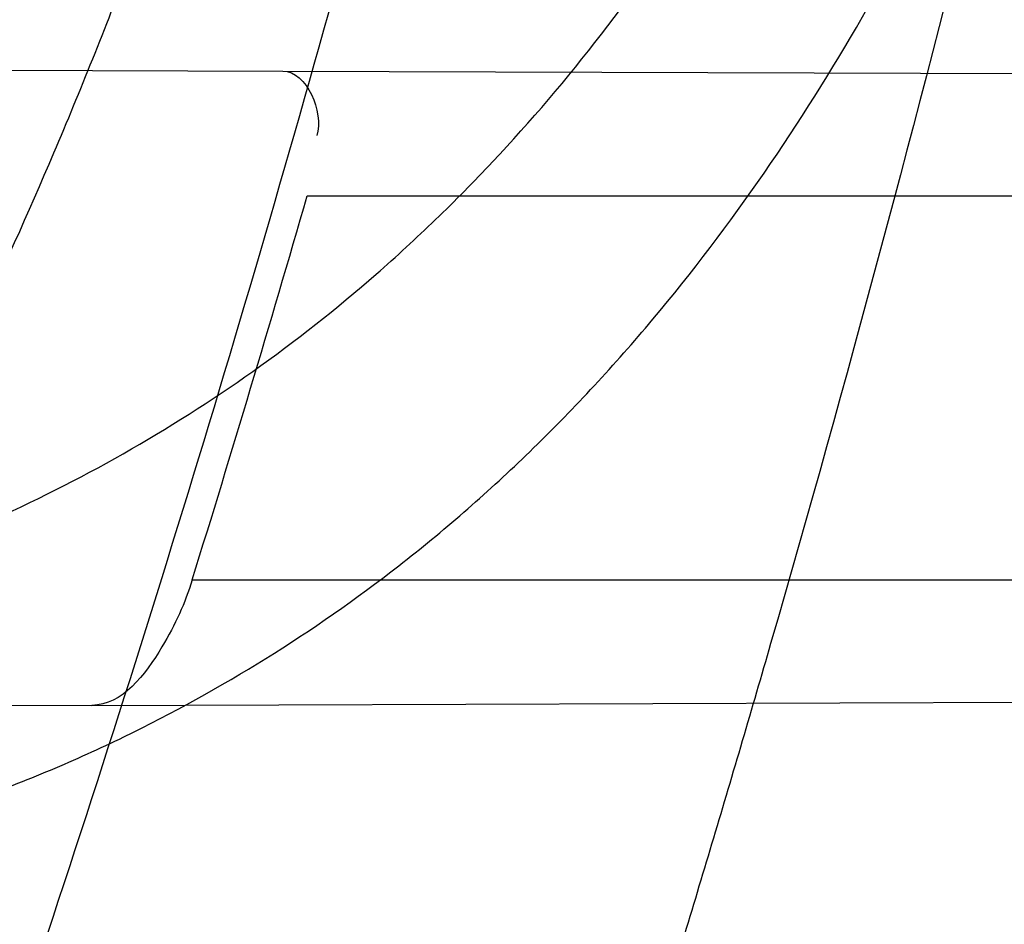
# Model space of a CAD drawing. Header units: millimetres. Extents: x 0 to 297, y 0 to 210.
# Tile 90 of 256: x 143.472 to 143.4925, y 93.2782 to 93.297. Entities that reach past the tile are written whole.
import ezdxf

# ---------------------------------------------------------------- set-up
doc = ezdxf.new("R2010")
doc.units = ezdxf.units.MM
doc.header["$LTSCALE"] = 16.335
doc.layers.get('0').update_dxf_attribs({"linetype": 'CONTINUOUS'})
for name, color, linetype in [('01_GLOBAL', 7, 'CONTINUOUS'), ('INTFCLR_1', 7, 'CONTINUOUS'), ('INTFCLR_144815', 7, 'CONTINUOUS')]:
    doc.layers.add(name, color=color, linetype=linetype)

msp = doc.modelspace()

# ---------------------------------------------------------------- linework, layer by layer
at = {"color": 7, "linetype": 'Continuous'}
msp.add_circle((144.2368034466, 92.193132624), 3.04, dxfattribs=at)
at = {"color": 9, "linetype": 'Continuous'}
msp.add_arc((144.2368034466, 92.193132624), 3.001038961, 92.9674534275, 177.0325465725, dxfattribs=at)
at = {"layer": '01_GLOBAL', "color": 7, "linetype": 'Continuous'}
msp.add_circle((144.2368034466, 92.193132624), 3.08, dxfattribs=at)
at = {"layer": 'INTFCLR_1', "color": 6, "linetype": 'Continuous'}
for p, q in [((143.4152219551, 93.2961741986), (143.4774988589, 93.29595681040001)), ((143.4735235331, 93.2827418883), (143.4103485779, 93.28252136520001))]:
    msp.add_line(p, q, dxfattribs=at)
at = {"layer": 'INTFCLR_1', "color": 9, "linetype": 'Continuous'}
for p, q in [((143.4774988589, 93.29595681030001), (143.5469236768, 93.29571447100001)), ((143.4780083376, 93.2933562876), (143.5463152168, 93.2933562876)), ((143.4756137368, 93.2853562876), (143.5442669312, 93.2853562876)), ((143.4735235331, 93.2827418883), (143.543664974, 93.2829867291))]:
    msp.add_line(p, q, dxfattribs=at)
at = {"layer": 'INTFCLR_1', "color": 6, "linetype": 'Continuous'}
for centre, radius, start, end in [((143.076579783, 93.4093562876), 0.4827613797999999, 270, 90.00000002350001), ((143.076579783, 93.4093562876), 0.4587930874, 270, 90.00000002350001), ((143.0759183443, 93.40935353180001), 0.4184874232, 342.7645756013, 343.9079015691)]:
    msp.add_arc(centre, radius, start, end, dxfattribs=at)
at = {"layer": 'INTFCLR_1', "color": 9, "linetype": 'Continuous'}
msp.add_arc((143.076579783, 93.4093562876), 0.417241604, 341.6462381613, 344.91416282, dxfattribs=at)
for points, knots in [([(143.505791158, 93.2600745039), (143.5067409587, 93.2626590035), (143.5086022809, 93.26787776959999), (143.5121486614, 93.2784613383), (143.5179028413, 93.2974584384), (143.5232385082, 93.319755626), (143.5267617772, 93.3396835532), (143.5282429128, 93.3498591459), (143.5290073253, 93.35574456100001), (143.5307716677, 93.37052008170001), (143.5326049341, 93.3957667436), (143.5323109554, 93.4255533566), (143.5309256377, 93.444856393), (143.5300542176, 93.4537694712), (143.5294126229, 93.45969752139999), (143.5274302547, 93.4756973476), (143.5229291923, 93.50131752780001), (143.5164430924, 93.5263308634), (143.5118037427, 93.5411769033), (143.5100588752, 93.5464871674), (143.5074043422, 93.5543094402), (143.501415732, 93.57066310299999), (143.4910739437, 93.59466517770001), (143.4792964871, 93.6173411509), (143.4710860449, 93.6312983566), (143.4672487, 93.637511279), (143.4646994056, 93.64156113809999), (143.4578048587, 93.6522122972), (143.446251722, 93.6685591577), (143.4302039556, 93.688459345), (143.4166114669, 93.7033760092), (143.4071163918, 93.7129106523), (143.4018664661, 93.7179588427), (143.3945821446, 93.7247669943), (143.3843862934, 93.7336815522), (143.373349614, 93.7423309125), (143.3667450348, 93.7470278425), (143.3640805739, 93.74883137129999), (143.3625174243, 93.7498684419), (143.360134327, 93.7513983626), (143.3576340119, 93.7529030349), (143.3554317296, 93.7540584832), (143.3541938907, 93.75463331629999), (143.3532081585, 93.75498488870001), (143.3525262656, 93.7551440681), (143.3519536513, 93.75505755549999), (143.3518421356, 93.7545186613), (143.35211692, 93.75392300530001), (143.35259409, 93.7530975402), (143.3533650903, 93.7520584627), (143.354392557, 93.75079155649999), (143.3556852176, 93.7493056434), (143.3572290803, 93.7475999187), (143.358673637, 93.7460457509), (143.3599466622, 93.7446920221), (143.3621637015, 93.7423493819), (143.3658426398, 93.73850358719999), (143.3733257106, 93.73065133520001), (143.3814986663, 93.7218418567), (143.3889438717, 93.71342202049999), (143.3935459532, 93.708067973), (143.4009463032, 93.699278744), (143.4122758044, 93.6850353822), (143.4271285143, 93.6643128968), (143.4378788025, 93.6473958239), (143.4449171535, 93.6353542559), (143.4496927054, 93.62688497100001), (143.457931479, 93.6114260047), (143.4689344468, 93.588081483), (143.4765250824, 93.5686183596), (143.480055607, 93.5585271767)], [0, 0, 0, 0, 0.0103790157, 0.0208837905, 0.0420711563, 0.0851838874, 0.1071959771, 0.1183352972, 0.1239410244, 0.1295662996, 0.174425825, 0.2192336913, 0.2417180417, 0.247353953, 0.2529903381, 0.2641931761, 0.3081223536, 0.3509244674, 0.3614867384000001, 0.3667496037, 0.3719933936, 0.3926231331, 0.4323811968, 0.4704128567, 0.4888542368, 0.4934078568, 0.4979383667, 0.5068920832, 0.5412323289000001, 0.5733304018, 0.6031976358, 0.6172527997, 0.6240454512, 0.6306500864, 0.6548352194, 0.6750684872, 0.6834752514, 0.6853781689, 0.6871962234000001, 0.6905460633, 0.6960524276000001, 0.6981915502, 0.6999110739, 0.7012078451, 0.7020914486, 0.7026255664, 0.703100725, 0.7038824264, 0.7050749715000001, 0.7066970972, 0.7087489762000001, 0.7112252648, 0.7141188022, 0.7174211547, 0.7192230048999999, 0.7211233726, 0.7295789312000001, 0.7392839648, 0.7620096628, 0.7748693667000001, 0.7816473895, 0.7886214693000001, 0.8181786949, 0.8502212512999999, 0.8846823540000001, 0.8936821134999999, 0.9027944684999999, 0.9213301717, 0.9597016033, 1, 1, 1, 1]), ([(143.3574002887, 93.7533562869), (143.3579828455, 93.753356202), (143.360948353, 93.7521830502), (143.3643531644, 93.7501915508), (143.3676585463, 93.7481125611), (143.3692467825, 93.74707786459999), (143.3719545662, 93.74527944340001), (143.378664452, 93.7405994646), (143.3898825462, 93.7319854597), (143.4002548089, 93.7231045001), (143.4076654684, 93.7163228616), (143.4130031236, 93.71129788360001), (143.422653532, 93.7018115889), (143.4364709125, 93.68697153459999), (143.4527894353, 93.66717079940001), (143.4645442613, 93.65089855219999), (143.4715593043, 93.6402954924), (143.474151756, 93.63626614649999), (143.4780526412, 93.63008701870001), (143.4863962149, 93.616211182), (143.4983688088, 93.5936629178), (143.5088888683, 93.5697819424), (143.5149812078, 93.55350851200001), (143.5176807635, 93.5457272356), (143.5194547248, 93.5404463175), (143.524169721, 93.5256878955), (143.5307635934, 93.5008186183), (143.5353421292, 93.4753316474), (143.5373581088, 93.459416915), (143.5380104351, 93.45352171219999), (143.5388963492, 93.444658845), (143.5403047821, 93.42546452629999), (143.5406037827, 93.3958405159), (143.5387395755, 93.3707344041), (143.5369460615, 93.35604353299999), (143.5361688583, 93.3501906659), (143.5346627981, 93.3400704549), (143.5310794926, 93.320247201), (143.5256534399, 93.29807146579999), (143.5198047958, 93.2791850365), (143.5161994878, 93.2686605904), (143.5143072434, 93.26347094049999), (143.5133416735, 93.2609008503)], [0, 0, 0, 0, 0.0031306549, 0.0166311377, 0.0214593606, 0.0240790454, 0.0268205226, 0.0389267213, 0.0680356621, 0.1027866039, 0.1122691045, 0.1220183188, 0.1421809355, 0.1849822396, 0.2309158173, 0.2799873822, 0.2927706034, 0.2992370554, 0.3057353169, 0.3320403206, 0.3862319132, 0.4428084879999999, 0.4721383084, 0.4795908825, 0.487069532, 0.5020757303, 0.5628487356, 0.6251729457, 0.6410612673, 0.6490543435, 0.6570463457, 0.6889269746, 0.7524526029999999, 0.8160592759, 0.8240370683, 0.8319876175, 0.8477879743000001, 0.8790177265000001, 0.9402188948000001, 0.970317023, 0.9852457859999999, 1, 1, 1, 1]), ([(143.480055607, 93.5585271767), (143.4837259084, 93.5480364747), (143.4903909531, 93.5264789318), (143.4967360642, 93.4987698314), (143.4998687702, 93.480263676), (143.5011284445, 93.4715333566), (143.5019170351, 93.4656589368), (143.5038463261, 93.4494766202), (143.5057008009, 93.4227915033), (143.5054397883, 93.39601168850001), (143.5044671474, 93.37963975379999), (143.504022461, 93.3736652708), (143.5032714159, 93.3647734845), (143.5012002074, 93.34583974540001), (143.4963788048, 93.31729318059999), (143.49048443, 93.2935876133), (143.4864832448, 93.279982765), (143.4848602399, 93.2746477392), (143.4819377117, 93.26549629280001), (143.4757637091, 93.2478316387), (143.4658991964, 93.2237526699), (143.4557508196, 93.2030768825), (143.4492053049, 93.1910087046), (143.4468307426, 93.1867521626), (143.4433023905, 93.1805423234), (143.4357024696, 93.1677434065), (143.4236423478, 93.1493254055), (143.4088585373, 93.1292209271), (143.3981978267, 93.1161056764), (143.3920521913, 93.10890703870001), (143.3897353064, 93.10622028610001), (143.3858253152, 93.1017514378), (143.3786022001, 93.09371030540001), (143.3707422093, 93.0853343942), (143.3636495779, 93.0779186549), (143.3593994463, 93.0734576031), (143.3560255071, 93.0698150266), (143.3538487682, 93.0672934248), (143.3526496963, 93.0656994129), (143.3521523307, 93.0648535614), (143.3518509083, 93.0642467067), (143.3519780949, 93.06345700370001), (143.3536612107, 93.06380038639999), (143.3555127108, 93.06468782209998), (143.3588652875, 93.0665002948), (143.3620632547, 93.0685373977), (143.3646891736, 93.0702872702), (143.3663741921, 93.0714458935), (143.3692060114, 93.0734278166), (143.3737350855, 93.0767437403), (143.3800639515, 93.0816635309), (143.3895251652, 93.0894491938), (143.3979931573, 93.09704369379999), (143.4054028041, 93.1041496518), (143.4107134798, 93.1093907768), (143.4202844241, 93.1192590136), (143.4339256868, 93.13464747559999), (143.4499433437, 93.1551077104), (143.4614126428, 93.1718688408), (143.4682300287, 93.1827697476), (143.4707469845, 93.1869112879), (143.4745342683, 93.1932658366), (143.4826220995, 93.2075340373), (143.4941655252, 93.2306938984), (143.5021068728, 93.2500492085), (143.505791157, 93.2600745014)], [0, 0, 0, 0, 0.0419354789, 0.08505031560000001, 0.1071497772, 0.1127379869, 0.1183317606, 0.1295131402, 0.1742263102, 0.2191466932, 0.230445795, 0.2361065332, 0.241751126, 0.2641147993, 0.3079545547, 0.3508736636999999, 0.3561840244, 0.3614616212, 0.3719139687, 0.3924297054, 0.4320526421, 0.4700131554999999, 0.4792642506, 0.483852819, 0.4884035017, 0.5062126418, 0.5400088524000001, 0.5714206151, 0.6003317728, 0.6037560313, 0.6071340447, 0.6137178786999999, 0.6261602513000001, 0.6479155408, 0.6570536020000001, 0.6648783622, 0.6711643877, 0.6757843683, 0.6774462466, 0.6786751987, 0.6794900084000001, 0.6799813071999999, 0.6813020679, 0.6842478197, 0.6888651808, 0.6950795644, 0.6987591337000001, 0.70073729, 0.7027989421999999, 0.7117993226, 0.7219139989, 0.7330405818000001, 0.7580265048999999, 0.7648041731, 0.7717766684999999, 0.7861782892, 0.816667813, 0.8493175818, 0.8841610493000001, 0.8932352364, 0.8978283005, 0.9024468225, 0.9211469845, 0.9596997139, 1, 1, 1, 1]), ([(143.3574002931, 93.0653562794), (143.3572429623, 93.0653562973), (143.3568577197, 93.0654322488), (143.3568775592, 93.06612476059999), (143.3572897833, 93.0668372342), (143.3580025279, 93.06789625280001), (143.3590890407, 93.0692141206), (143.3605161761, 93.0708335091), (143.3622809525, 93.072732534), (143.364262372, 93.0748061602), (143.366417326, 93.0770245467), (143.3695810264, 93.08025667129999), (143.3761156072, 93.0869122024), (143.384127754, 93.09523631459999), (143.391492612, 93.1032318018), (143.3954790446, 93.1076756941), (143.3978410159, 93.1103473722), (143.4041032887, 93.11750254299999), (143.4149655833, 93.130539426), (143.4300350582, 93.1505356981), (143.4423327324, 93.1688638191), (143.4500842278, 93.18160511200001), (143.4536819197, 93.18778553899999), (143.4561024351, 93.19202072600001), (143.4627716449, 93.20402316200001), (143.4731139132, 93.2245897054), (143.4831746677, 93.2485613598), (143.4894718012, 93.2661502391), (143.4924519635, 93.2752607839), (143.4941067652, 93.2805713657), (143.4981845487, 93.2941079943), (143.5041933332, 93.3176982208), (143.5091109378, 93.34612180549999), (143.5112232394, 93.3649740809), (143.5119890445, 93.3738262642), (143.5124424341, 93.37977367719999), (143.5134340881, 93.3960708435), (143.5137003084, 93.4227328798), (143.5118091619, 93.4492982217), (143.5098423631, 93.46540487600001), (143.5090383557, 93.47125249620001), (143.5077538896, 93.4799440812), (143.5045588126, 93.4983716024), (143.498087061, 93.52596105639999), (143.4912937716, 93.5474097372), (143.4875537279, 93.5578460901)], [0, 0, 0, 0, 0.0008731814, 0.0017184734, 0.0032338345, 0.0055641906, 0.008732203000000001, 0.0127298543, 0.0175349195, 0.0231216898, 0.028646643, 0.0346996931, 0.0482229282, 0.0804128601, 0.09881585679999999, 0.1085510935, 0.1135452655, 0.1186072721, 0.1613234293, 0.207686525, 0.2575125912, 0.2837456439, 0.2904463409, 0.297201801, 0.3108185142, 0.3666506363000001, 0.4248611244, 0.4549770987, 0.470314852, 0.4780577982, 0.4858479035, 0.548777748, 0.6130125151, 0.6457681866, 0.6540348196, 0.6623247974, 0.6788712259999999, 0.7446474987, 0.8101274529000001, 0.8265054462, 0.8346996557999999, 0.8428862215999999, 0.8752668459, 0.9384715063, 1, 1, 1, 1]), ([(143.4519711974, 93.28322272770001), (143.4542525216, 93.28318290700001), (143.4587151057, 93.2833027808), (143.4641941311, 93.2841566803), (143.467830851, 93.2851939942), (143.4698432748, 93.2859200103), (143.4727994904, 93.28714306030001), (143.4760935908, 93.2890109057), (143.4790648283, 93.2913557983), (143.4806970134, 93.2928542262), (143.4831205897, 93.2953105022), (143.4852711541, 93.2981055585), (143.4871325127, 93.30113221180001), (143.4883392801, 93.3032880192), (143.4896980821, 93.306106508), (143.4908479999, 93.30904709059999), (143.4916451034, 93.31148149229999), (143.4919997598, 93.3127274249), (143.4921648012, 93.3133562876)], [0, 0, 0, 0, 0.1247146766, 0.2435008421, 0.3019244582, 0.3311631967, 0.3603924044, 0.476776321, 0.5364413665, 0.5670062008, 0.5978287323, 0.7250159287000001, 0.7583747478, 0.7920548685, 0.8600121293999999, 0.9292166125, 0.9644627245, 1, 1, 1, 1]), ([(143.4541696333, 93.27843683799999), (143.4565317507, 93.27837114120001), (143.4611581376, 93.2784758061), (143.466836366, 93.2794095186), (143.4705898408, 93.2805690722), (143.4726671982, 93.28138149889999), (143.4757351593, 93.2827692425), (143.4791422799, 93.28489092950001), (143.4821786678, 93.28753417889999), (143.4838529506, 93.2892305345), (143.4863597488, 93.2920402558), (143.4885566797, 93.2952189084), (143.4904532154, 93.2986390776), (143.4916850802, 93.3010973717), (143.4930748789, 93.3043080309), (143.4942405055, 93.3076511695), (143.4950475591, 93.31042019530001), (143.4954054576, 93.3118378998), (143.4955715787, 93.3125537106)], [0, 0, 0, 0, 0.1201969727, 0.2347797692, 0.2913273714, 0.3197232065, 0.3481872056, 0.4625770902, 0.5220076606, 0.5526740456, 0.5837559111, 0.7134942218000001, 0.7478563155, 0.7826955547, 0.8533137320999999, 0.9256470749, 0.9626222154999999, 1, 1, 1, 1]), ([(143.3780715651, 93.26055888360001), (143.3795316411, 93.2605333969), (143.3824442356, 93.2604852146), (143.3882211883, 93.2604019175), (143.3953488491, 93.260328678), (143.4024099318, 93.26033519), (143.407293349, 93.2604190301), (143.4100496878, 93.26049604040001), (143.4140798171, 93.26064198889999), (143.4199618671, 93.2609865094), (143.4263678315, 93.2617198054), (143.4306949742, 93.26248049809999), (143.4330941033, 93.2629898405), (143.4365618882, 93.2638158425), (143.4415739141, 93.2653650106), (143.4463092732, 93.2675501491), (143.4492642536, 93.2692660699), (143.4511858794, 93.2704845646), (143.4544385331, 93.27281750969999), (143.4578582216, 93.2759377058), (143.4605558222, 93.27899322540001), (143.462045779, 93.28086328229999), (143.4642566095, 93.2838335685), (143.4672995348, 93.28868534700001), (143.4701484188, 93.2944860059), (143.4721894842, 93.2994047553), (143.4740880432, 93.30454297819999), (143.4753059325, 93.30849007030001), (143.4760311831, 93.3111580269)], [0, 0, 0, 0, 0.0354707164, 0.0707566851, 0.1403369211, 0.2086101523, 0.2422620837, 0.2589694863, 0.2755870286, 0.3402183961, 0.4020447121, 0.4320711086, 0.4469021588, 0.461611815, 0.5186591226, 0.5740110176, 0.587810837, 0.6016461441, 0.6292660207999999, 0.6849553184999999, 0.7135897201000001, 0.7282126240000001, 0.7430221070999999, 0.8035181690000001, 0.8669700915, 0.8997737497, 0.9328434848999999, 1, 1, 1, 1]), ([(143.378029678, 93.2581615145), (143.3795262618, 93.25811774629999), (143.3825119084, 93.25803364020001), (143.3884346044, 93.25788119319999), (143.3957432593, 93.25772648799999), (143.4029848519, 93.2576596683), (143.4079938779, 93.25769834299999), (143.4108211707, 93.25775194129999), (143.4149542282, 93.25786551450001), (143.4209858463, 93.2581714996), (143.4275553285, 93.25888387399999), (143.4319915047, 93.2596459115), (143.4344500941, 93.26016062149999), (143.4380030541, 93.2610008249), (143.443138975, 93.2625889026), (143.4479836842, 93.2648500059), (143.451001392, 93.2666327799), (143.4529664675, 93.267899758), (143.4562925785, 93.2703347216), (143.4597812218, 93.27359384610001), (143.4625251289, 93.27678543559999), (143.4640410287, 93.27874184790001), (143.4662932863, 93.2818559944), (143.4693870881, 93.2869455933), (143.4722726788, 93.2930233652), (143.4743370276, 93.2981805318), (143.4762568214, 93.3035742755), (143.4774841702, 93.3077152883), (143.4782142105, 93.31051378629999)], [0, 0, 0, 0, 0.0352840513, 0.0703885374, 0.1396222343, 0.2075595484, 0.24104394, 0.2576664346, 0.2741994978, 0.3384817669, 0.3999443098, 0.4297839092, 0.4445208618, 0.4591331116, 0.5158220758, 0.5708773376, 0.584618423, 0.5984078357, 0.62596322, 0.6816730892, 0.7104014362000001, 0.7250935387, 0.7399872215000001, 0.8009607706, 0.865102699, 0.8983215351, 0.931842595, 1, 1, 1, 1])]:
    msp.add_open_spline(points, degree=3, knots=knots, dxfattribs=at)
at = {"layer": 'INTFCLR_1', "color": 6, "linetype": 'Continuous'}
for points, knots in [([(143.391388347, 93.7533562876), (143.3904120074, 93.7533562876), (143.3921762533, 93.7499955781), (143.3936912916, 93.7481416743), (143.3961672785, 93.74488846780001), (143.3992225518, 93.74120886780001), (143.403128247, 93.736512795), (143.4076936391, 93.73105931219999), (143.4125904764, 93.7251278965), (143.4174256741, 93.7191674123), (143.4219266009, 93.7134900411), (143.4260587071, 93.708161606), (143.4298162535, 93.70320548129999), (143.4332121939, 93.6986295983), (143.4362702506, 93.6944235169), (143.4390204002, 93.69056916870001), (143.4414908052, 93.687044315), (143.44370074, 93.6838395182), (143.4456749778, 93.6809337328), (143.4474377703, 93.67830292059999), (143.4490168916, 93.6759165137), (143.4504211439, 93.6737705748), (143.4516679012, 93.67184551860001), (143.4527743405, 93.67012138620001), (143.4537663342, 93.6685626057), (143.4546489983, 93.6671650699), (143.4556772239, 93.66552631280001), (143.456672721, 93.66392530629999), (143.4576979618, 93.66226084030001), (143.4585721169, 93.66083168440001), (143.4595323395, 93.65924962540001), (143.4605887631, 93.6574940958), (143.4617562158, 93.65553545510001), (143.4630444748, 93.65335047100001), (143.464465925, 93.65090949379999), (143.4660286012, 93.6481892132), (143.4677482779, 93.64514958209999), (143.4696392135, 93.6417492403), (143.4717186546, 93.63793570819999), (143.4740086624, 93.6336424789), (143.4765248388, 93.62880536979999), (143.4792812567, 93.62335013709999), (143.4822951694, 93.61718591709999), (143.4855914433, 93.610185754), (143.4891913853, 93.6021966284), (143.4931140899, 93.59302320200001), (143.4973740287, 93.58243061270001), (143.5019825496, 93.5700832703), (143.5068772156, 93.55569758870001), (143.5117345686, 93.53967004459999), (143.5162134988, 93.5226760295), (143.5200746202, 93.5054858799), (143.5232856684, 93.4882487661), (143.5258459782, 93.471032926), (143.5277689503, 93.4538356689), (143.5290609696, 93.4366975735), (143.529733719, 93.4196019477), (143.5297948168, 93.4025757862), (143.5292510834, 93.38560341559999), (143.5281065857, 93.3686870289), (143.5263644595, 93.3518401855), (143.5240214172, 93.3350289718), (143.5210770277, 93.31827583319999), (143.5175167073, 93.30154440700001), (143.5133376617, 93.28485591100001), (143.5085942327, 93.268441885), (143.5035656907, 93.2530998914), (143.4986112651, 93.23947982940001), (143.4940105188, 93.2278474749), (143.4897809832, 93.2178519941), (143.485903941, 93.2091976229), (143.4823616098, 93.2016588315), (143.4791285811, 93.19505078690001), (143.4761817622, 93.1892359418), (143.4734988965, 93.1841024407), (143.4710647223, 93.1795662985), (143.4688610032, 93.1755541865), (143.466865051, 93.1719939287), (143.4650570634, 93.1688259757), (143.4634184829, 93.16599997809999), (143.461937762, 93.1634824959), (143.4606041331, 93.16124327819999), (143.4594032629, 93.15924877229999), (143.4583170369, 93.15746207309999), (143.457331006, 93.1558543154), (143.4564183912, 93.15437798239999), (143.4555069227, 93.15291457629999), (143.4545265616, 93.151352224), (143.4534184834, 93.14960100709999), (143.4521719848, 93.1476496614), (143.4507682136, 93.14547482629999), (143.4491853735, 93.14305109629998), (143.4474055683, 93.1403597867), (143.4454085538, 93.13738261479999), (143.4431685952, 93.1340952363), (143.4406602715, 93.13047449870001), (143.4378551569, 93.12649963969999), (143.4347311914, 93.1221597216), (143.4312583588, 93.1174362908), (143.4274059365, 93.11231294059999), (143.4231637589, 93.1068033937), (143.4185304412, 93.1009244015), (143.4135422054, 93.0947465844), (143.408452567, 93.0885653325), (143.4036878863, 93.08286772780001), (143.3995946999, 93.07795220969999), (143.3963986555, 93.0741115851), (143.3938021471, 93.0707181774), (143.3922373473, 93.06880673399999), (143.3903920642, 93.0653562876), (143.391388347, 93.0653562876)], [0, 0, 0, 0, 0.0038604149, 0.007501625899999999, 0.0124785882, 0.0188917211, 0.0268498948, 0.0364677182, 0.0470694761, 0.05724446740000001, 0.066818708, 0.0757144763, 0.0839053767, 0.0914099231, 0.0982451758, 0.1044667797, 0.1101313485, 0.11526428, 0.1198589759, 0.1240215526, 0.1277856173, 0.1311734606, 0.1341617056, 0.1368541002, 0.1392736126, 0.1414672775, 0.143389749, 0.1469230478, 0.1489215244, 0.1511192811, 0.1535471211, 0.1562389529, 0.1592204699, 0.1625628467, 0.1662680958, 0.1703891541, 0.1749670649, 0.1800767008, 0.1857729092, 0.1921414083, 0.199315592, 0.2073311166, 0.2163077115, 0.2264451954, 0.2379233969, 0.2509534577, 0.2658909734, 0.2830621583, 0.3030578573, 0.3259639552, 0.3492662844, 0.3725305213, 0.3956109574, 0.4185782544, 0.4413347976, 0.4640172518, 0.4865192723, 0.5089682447, 0.5313242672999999, 0.5536477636, 0.5759939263, 0.5982772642, 0.6207472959, 0.6432362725, 0.6658996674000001, 0.6887559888, 0.7107777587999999, 0.7297237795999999, 0.7460531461, 0.7602331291, 0.7726347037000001, 0.7835467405, 0.7931663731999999, 0.8017211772, 0.8093215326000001, 0.8160683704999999, 0.8220757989, 0.8274205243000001, 0.8322066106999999, 0.8364980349, 0.8403367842, 0.8437547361, 0.8468031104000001, 0.8495420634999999, 0.8520223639, 0.8542604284, 0.8564046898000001, 0.8588391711, 0.861553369, 0.8645986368, 0.8679945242, 0.8717882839, 0.8760445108, 0.8807522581, 0.8859628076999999, 0.8917731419, 0.8981681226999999, 0.9051985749, 0.9129160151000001, 0.9213486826, 0.9305434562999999, 0.9404096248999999, 0.9509435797, 0.9619432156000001, 0.9720502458, 0.9803711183, 0.9870628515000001, 0.9922716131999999, 0.9960607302, 1, 1, 1, 1]), ([(143.3913883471, 93.0653562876), (143.3925009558, 93.0653562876), (143.3944304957, 93.0666565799), (143.3973970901, 93.0684425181), (143.4007982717, 93.07091395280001), (143.4050037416, 93.07413406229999), (143.4100111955, 93.07824530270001), (143.4155298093, 93.08303751), (143.4211292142, 93.0881607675), (143.4264144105, 93.0932249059), (143.43125736, 93.0980502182), (143.4356657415, 93.10260404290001), (143.4396603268, 93.1068634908), (143.4432708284, 93.1108234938), (143.4465216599, 93.11448276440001), (143.4494397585, 93.1178438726), (143.4520627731, 93.1209293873), (143.4544121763, 93.1237459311), (143.456513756, 93.1263080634), (143.4583900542, 93.12863120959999), (143.4600695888, 93.13073982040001), (143.4615949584, 93.1326788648), (143.4630975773, 93.13461062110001), (143.4646983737, 93.1366936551), (143.4663978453, 93.1389353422), (143.4680793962, 93.14118497), (143.4697311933, 93.1434241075), (143.4714499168, 93.1457859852), (143.4733525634, 93.1484399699), (143.4754791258, 93.1514562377), (143.477855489, 93.15489250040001), (143.4805066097, 93.1588113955), (143.4834545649, 93.163277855), (143.4867221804, 93.1683718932), (143.4903444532, 93.1742054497), (143.4943554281, 93.18090734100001), (143.4987865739, 93.1886348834), (143.5036710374, 93.1975962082), (143.5090369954, 93.2080352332), (143.5149200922, 93.22031723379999), (143.5212054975, 93.234617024), (143.5274896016, 93.2504853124), (143.5333654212, 93.2672157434), (143.5385840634, 93.28417448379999), (143.543100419, 93.30119588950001), (143.5469295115, 93.31826170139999), (143.5500694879, 93.3352816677), (143.5525457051, 93.3523020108), (143.5543635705, 93.36925021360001), (143.5555404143, 93.3861532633), (143.5560867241, 93.4029944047), (143.5560112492, 93.4197765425), (143.5553196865, 93.436509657), (143.5540157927, 93.4531831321), (143.5520992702, 93.46980412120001), (143.5495685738, 93.4863701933), (143.5464237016, 93.5028559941), (143.5426520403, 93.51929845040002), (143.5382472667, 93.5356769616), (143.5331875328, 93.5520104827), (143.527486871, 93.5682159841), (143.5213730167, 93.5836821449), (143.515238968, 93.5976906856), (143.5094946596, 93.6097472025), (143.5042564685, 93.6200023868), (143.4994933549, 93.6288052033), (143.4951738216, 93.63640014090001), (143.4912628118, 93.642992), (143.4877284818, 93.6487368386), (143.4845342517, 93.6537660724), (143.4816534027, 93.65817529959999), (143.4790579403, 93.662051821), (143.4767281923, 93.6654573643), (143.4746357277, 93.668457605), (143.472765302, 93.67109499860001), (143.4710870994, 93.67342680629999), (143.46957943, 93.6754943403), (143.4681380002, 93.6774474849), (143.4666395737, 93.67945477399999), (143.4649885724, 93.68163852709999), (143.463288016, 93.68385659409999), (143.4615819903, 93.6860513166), (143.4598543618, 93.68824549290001), (143.4579581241, 93.69062033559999), (143.4558400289, 93.69323162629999), (143.4534675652, 93.6961063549), (143.4508179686, 93.6992567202), (143.447859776, 93.7026992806), (143.4445666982, 93.7064428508), (143.4409044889, 93.71049854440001), (143.4368464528, 93.7148646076), (143.4323696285, 93.7195302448), (143.4274456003, 93.7244775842), (143.4220754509, 93.7296631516), (143.4163486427, 93.7349445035), (143.410661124, 93.73991840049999), (143.4054543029, 93.74422210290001), (143.4010724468, 93.7475953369), (143.3975442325, 93.7501732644), (143.3944939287, 93.7520163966), (143.3925216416, 93.7533562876), (143.3913883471, 93.7533562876)], [0, 0, 0, 0, 0.0042187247, 0.0081401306, 0.0133978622, 0.0200459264, 0.0282638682, 0.0379443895, 0.0477615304, 0.05703690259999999, 0.0656973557, 0.0736821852, 0.0810680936, 0.0878383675, 0.0940009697, 0.0996271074, 0.1047154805, 0.1093563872, 0.1135342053, 0.1172803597, 0.1206792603, 0.1237557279, 0.1266349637, 0.1299589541, 0.1337168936, 0.1373013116, 0.1406085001, 0.1442672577, 0.148377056, 0.1529904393, 0.1582606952, 0.164218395, 0.1709303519, 0.1785521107, 0.1871652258, 0.1969659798, 0.2081658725, 0.2209392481, 0.2356613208, 0.2526660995, 0.2725685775, 0.2948769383, 0.3173640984, 0.3397873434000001, 0.3621386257, 0.3841211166, 0.4060891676, 0.4277469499, 0.4493218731, 0.470705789, 0.4919793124, 0.5131981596, 0.5343255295, 0.5554668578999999, 0.5765984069, 0.5977513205, 0.6189954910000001, 0.6402209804, 0.6617015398, 0.6832900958, 0.7050415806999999, 0.7268239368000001, 0.7463339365, 0.7630160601, 0.7774553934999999, 0.7899931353, 0.8009638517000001, 0.8105830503, 0.8190545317, 0.8265380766, 0.8331730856, 0.8390248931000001, 0.8442268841, 0.8488182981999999, 0.8528943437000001, 0.8564866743, 0.8597116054, 0.8625968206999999, 0.8656908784, 0.8692094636, 0.8729771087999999, 0.8762884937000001, 0.879749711, 0.8835661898, 0.8878115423, 0.8924986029, 0.8976989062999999, 0.9034198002, 0.9097088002, 0.9166034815, 0.9241390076, 0.9323094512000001, 0.9411199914, 0.9506041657, 0.9606137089, 0.9706541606, 0.9792553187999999, 0.9862062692, 0.9916647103, 0.9957028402, 1, 1, 1, 1]), ([(143.4756137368, 93.2853562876), (143.4754624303, 93.2848685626), (143.4750179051, 93.28388673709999), (143.4741572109, 93.28274410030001), (143.4735235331, 93.2827418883)], [0, 0, 0, 0, 0.4462458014, 1, 1, 1, 1])]:
    msp.add_open_spline(points, degree=3, knots=knots, dxfattribs=at)
msp.add_open_spline([(143.4774988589, 93.29595681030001), (143.4780069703, 93.29595503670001), (143.4783544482, 93.29509862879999), (143.4782136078, 93.2946104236)], degree=3, dxfattribs=at)
at = {"layer": 'INTFCLR_144815', "color": 6, "linetype": 'Continuous'}
for radius in [0.5104906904, 0.4864760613]:
    msp.add_circle((143.076579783, 93.4093562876), radius, dxfattribs=at)
for radius, start, end in [(0.7037433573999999, 313.9937911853, 154.5150993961), (0.6797433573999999, 312.9543589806, 154.5144414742), (0.6572577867, 282.2440355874, 71.2863570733), (0.5186031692, 308.490992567, 51.50900743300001), (0.5426177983, 316.9838592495, 43.0161407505), (0.5120146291, 313.9992414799, 46.00075850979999)]:
    msp.add_arc((143.076579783, 93.4093562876), radius, start, end, dxfattribs=at)
at = {"layer": 'INTFCLR_144815', "color": 9, "linetype": 'Continuous'}
for centre, radius, start, end in [((143.076579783, 93.4093562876), 0.6528896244, 292.4997540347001, 54.0964566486), ((143.0765826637, 93.40935763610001), 0.5889741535, 292.4997540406, 54.09645665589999), ((143.076579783, 93.4093562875), 0.5277450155, 314.0862202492, 45.9137797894), ((143.076579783, 93.4093562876), 0.5151250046, 313.8592910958, 46.1407088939), ((143.076579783, 93.4093562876), 0.5117547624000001, 314.0319604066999, 45.9680396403), ((143.0765797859, 93.4093562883), 0.5790372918, 311.2505121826, 12.701512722)]:
    msp.add_arc(centre, radius, start, end, dxfattribs=at)
at = {"layer": 'INTFCLR_144815', "color": 6, "linetype": 'Continuous'}
for points, knots in [([(143.433067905, 93.05335642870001), (143.4328265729, 93.0533608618), (143.4324756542, 93.05418000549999), (143.4330197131, 93.0549083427), (143.4334366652, 93.0557926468), (143.4339703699, 93.0566454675), (143.4346161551, 93.0576462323), (143.4354019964, 93.05878669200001), (143.4363208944, 93.0600751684), (143.4373778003, 93.0615151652), (143.4385738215, 93.0631125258), (143.4399109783, 93.0648725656), (143.441391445, 93.0668020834), (143.4430186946, 93.0689099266), (143.4447956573, 93.07120496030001), (143.4467226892, 93.0736934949), (143.4487964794, 93.0763779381), (143.4510117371, 93.0792588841), (143.4533657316, 93.0823409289), (143.4558612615, 93.0856367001), (143.4585019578, 93.0891610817), (143.461284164, 93.0929204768), (143.4641988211, 93.0969147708), (143.4672349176, 93.10114163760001), (143.4703835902, 93.1056021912), (143.473633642, 93.1102946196), (143.4769725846, 93.1152153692), (143.4803867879, 93.12035908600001), (143.4838617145, 93.12571866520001), (143.4873822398, 93.131285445), (143.4909329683, 93.1370494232), (143.4944985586, 93.1429995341), (143.4980640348, 93.1491239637), (143.5016150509, 93.155410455), (143.5051380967, 93.1618465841), (143.508620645, 93.1684199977), (143.5120512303, 93.1751185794), (143.5154195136, 93.18193063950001), (143.5187162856, 93.18884502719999), (143.5219334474, 93.1958512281), (143.5250639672, 93.2029394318), (143.5281017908, 93.21010051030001), (143.5310417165, 93.21732590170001), (143.5338798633, 93.22460897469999), (143.5366072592, 93.2319283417), (143.5392210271, 93.2392754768), (143.5417223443, 93.24665218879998), (143.5441140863, 93.2540675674), (143.5463966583, 93.26152417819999), (143.5485670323, 93.2690127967), (143.5506238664, 93.27652910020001), (143.5525648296, 93.2840635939), (143.5543887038, 93.29160910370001), (143.5560958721, 93.29916427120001), (143.5576869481, 93.306728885), (143.5591625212, 93.3143029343), (143.5605229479, 93.32188557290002), (143.5617683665, 93.3294747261), (143.5628989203, 93.3370678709), (143.5639149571, 93.34466347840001), (143.5648169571, 93.352261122), (143.5656053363, 93.35986024), (143.5662804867, 93.3674604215), (143.5668427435, 93.3750611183), (143.5672924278, 93.38266226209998), (143.5676297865, 93.39026356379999), (143.5678550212, 93.3978650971), (143.5679682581, 93.4054666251), (143.5679695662, 93.4130682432), (143.567858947, 93.4206697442), (143.5676363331, 93.4282712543), (143.5673015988, 93.4358725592), (143.5668545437, 93.44347370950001), (143.5662949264, 93.4510743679), (143.5656224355, 93.45867440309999), (143.5648367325, 93.466273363), (143.5639374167, 93.4738709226), (143.5629240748, 93.4814664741), (143.5617962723, 93.4890592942), (143.5605535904, 93.4966483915), (143.5591956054, 93.50423272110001), (143.5577218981, 93.5118111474), (143.5561322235, 93.5193816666), (143.5544265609, 93.52694151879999), (143.5526049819, 93.5344880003), (143.5506674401, 93.5420191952), (143.5486137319, 93.5495338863), (143.5464439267, 93.5570299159), (143.5441586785, 93.56450343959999), (143.5417591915, 93.57194952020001), (143.5392470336, 93.579362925), (143.5366239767, 93.5867386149), (143.5338923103, 93.5940709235), (143.5310549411, 93.6013534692), (143.5281154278, 93.6085792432), (143.525078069, 93.6157405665), (143.5219479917, 93.6228290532), (143.5187312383, 93.6298355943), (143.5154348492, 93.6367503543), (143.512066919, 93.6435628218), (143.5086366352, 93.65026188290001), (143.5051543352, 93.6568358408), (143.5016314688, 93.6632725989), (143.4980805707, 93.66955978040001), (143.4945151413, 93.67568497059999), (143.4909495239, 93.6816359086), (143.4873986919, 93.6874007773), (143.4838779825, 93.6929685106), (143.480402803, 93.6983290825), (143.4769882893, 93.7034738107), (143.4736489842, 93.7083955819), (143.4703985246, 93.71308903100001), (143.4672493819, 93.7175506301), (143.464212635, 93.721778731), (143.4612978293, 93.72577350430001), (143.4585129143, 93.72953680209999), (143.4558642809, 93.73307192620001), (143.4533568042, 93.73638343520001), (143.450993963, 93.73947689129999), (143.4487779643, 93.74235864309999), (143.4467099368, 93.7450355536), (143.444790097, 93.7475147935), (143.4430178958, 93.7498036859), (143.4413922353, 93.7519094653), (143.4399116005, 93.7538391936), (143.4385741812, 93.7555995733), (143.4373781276, 93.7571969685), (143.4363211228, 93.75863709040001), (143.4354021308, 93.7599256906), (143.4346162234, 93.76106624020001), (143.4339704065, 93.7620670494), (143.4334366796, 93.7629199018), (143.4330197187, 93.7638042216), (143.4324756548, 93.76453256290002), (143.4328265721, 93.76535171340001), (143.433067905, 93.7653561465)], [0, 0, 0, 0, 0.0009310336, 0.002365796, 0.0034193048, 0.0047077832, 0.006237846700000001, 0.0080159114, 0.0100484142, 0.0123424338, 0.0149055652, 0.0177455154, 0.0208683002, 0.0242865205, 0.0280168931, 0.0320641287, 0.03642688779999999, 0.0411013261, 0.0460820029, 0.0513859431, 0.0570470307, 0.0630689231, 0.0694259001, 0.0761196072, 0.0831428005, 0.0904858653, 0.0981365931, 0.1060799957, 0.1142989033, 0.1227742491, 0.1314855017, 0.1404113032, 0.1495299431, 0.1588198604, 0.1682601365, 0.1778307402, 0.1875127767, 0.1972886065, 0.2071421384, 0.2170587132, 0.2270251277, 0.2370298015, 0.2470622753, 0.2571128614, 0.2671789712, 0.2771901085, 0.2871913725, 0.2972229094, 0.3072428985, 0.3172696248, 0.3272959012, 0.3372999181, 0.3472797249, 0.3572378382, 0.3671756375, 0.3770956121, 0.3870009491, 0.3968896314, 0.4067592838, 0.416611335, 0.4264476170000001, 0.4362699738, 0.4460792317, 0.4558777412, 0.465666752, 0.475448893, 0.4852256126, 0.4949995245, 0.5047720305, 0.5145458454, 0.5243224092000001, 0.5341044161, 0.5438932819, 0.5536914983, 0.5635002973, 0.5733219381, 0.5831577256, 0.5930094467, 0.6028783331, 0.6127653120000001, 0.6226711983, 0.6325970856, 0.6425436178, 0.6525082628, 0.6624891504, 0.6724871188, 0.6825027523, 0.6925369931, 0.7025869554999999, 0.7126463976, 0.7227116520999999, 0.7327783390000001, 0.742840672, 0.7528920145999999, 0.7629245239, 0.772929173, 0.7828957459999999, 0.7928124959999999, 0.8026662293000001, 0.8124423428, 0.8221246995, 0.8316958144, 0.8411366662, 0.8504272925, 0.8595467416, 0.8684734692, 0.8771857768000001, 0.8856622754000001, 0.8938824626, 0.9018271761, 0.9094792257, 0.9168237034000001, 0.923848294, 0.9305435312, 0.93690291, 0.9429227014, 0.9486018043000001, 0.9539413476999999, 0.9589446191, 0.9636165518, 0.9679634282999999, 0.9719924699, 0.9757115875, 0.9791292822, 0.9822538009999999, 0.9850935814, 0.9876568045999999, 0.9899510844, 0.9919838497, 0.9937619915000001, 0.9952921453, 0.9965806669, 0.997634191, 0.9990689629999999, 1, 1, 1, 1]), ([(143.4446760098, 93.7533562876), (143.4444338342, 93.7533562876), (143.4440805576, 93.75253066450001), (143.4445966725, 93.7517896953), (143.4449904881, 93.75088623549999), (143.4454977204, 93.7500149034), (143.4461122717, 93.74899220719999), (143.4468609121, 93.74782675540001), (143.4477365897, 93.7465104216), (143.4487436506, 93.7450401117), (143.4498827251, 93.7434103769), (143.4511555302, 93.7416160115), (143.4525633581, 93.7396511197), (143.4541073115, 93.73750968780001), (143.455788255, 93.73518529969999), (143.4576064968, 93.7326716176), (143.4595619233, 93.72996211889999), (143.4616535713, 93.7270506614), (143.4638797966, 93.723931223), (143.4662378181, 93.72059853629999), (143.4687238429, 93.7170479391), (143.4713327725, 93.713275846), (143.4740582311, 93.7092797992), (143.4768924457, 93.70505877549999), (143.4798262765, 93.700613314), (143.4828493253, 93.695945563), (143.4859500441, 93.6910593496), (143.4891159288, 93.6859601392), (143.492333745, 93.6806549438), (143.4955897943, 93.67515215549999), (143.4988701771, 93.6694613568), (143.5021610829, 93.6635930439), (143.5054490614, 93.6575583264), (143.5087212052, 93.6513687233), (143.5119653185, 93.64503593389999), (143.5151700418, 93.6385716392), (143.5183249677, 93.631987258), (143.5214206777, 93.6252938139), (143.5244487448, 93.61850183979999), (143.5274017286, 93.6116212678), (143.5302731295, 93.6046613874), (143.5330572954, 93.59763091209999), (143.5357494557, 93.59053772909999), (143.5383454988, 93.5833892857), (143.5408421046, 93.5761920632), (143.5432363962, 93.56895237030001), (143.5455261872, 93.5616754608), (143.547709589, 93.55436655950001), (143.5497852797, 93.5470298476), (143.551752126, 93.53966957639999), (143.5536094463, 93.5322889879), (143.5553566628, 93.5248914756), (143.5569935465, 93.5174794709), (143.5585198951, 93.51005568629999), (143.559935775, 93.50262189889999), (143.5612412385, 93.4951802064), (143.562436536, 93.48773178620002), (143.5635218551, 93.4802782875), (143.5644975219, 93.4728204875), (143.5653637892, 93.46535964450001), (143.5661210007, 93.4578961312), (143.5667694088, 93.45043090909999), (143.5673093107, 93.4429641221), (143.5677409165, 93.4354965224), (143.5680644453, 93.4280280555), (143.5682800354, 93.4205593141), (143.5683878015, 93.4130901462), (143.5683877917, 93.4056210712), (143.5682800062, 93.3981519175), (143.5680643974, 93.3906831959), (143.5677408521, 93.38321478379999), (143.5673092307, 93.3757472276), (143.5667693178, 93.3682805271), (143.5661208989, 93.3608153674), (143.5653636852, 93.3533519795), (143.5644974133, 93.34589121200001), (143.5635217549, 93.33843356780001), (143.5624364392, 93.3309801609), (143.5612411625, 93.32353192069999), (143.5599357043, 93.31609029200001), (143.5585198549, 93.30865668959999), (143.5569935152, 93.30123296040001), (143.555356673, 93.2938211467), (143.5536094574, 93.2864236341), (143.551752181, 93.2790432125), (143.5497853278, 93.2716829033), (143.5477096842, 93.26434634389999), (143.545526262, 93.2570373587), (143.5432365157, 93.2497605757), (143.540842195, 93.2425207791), (143.5383456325, 93.235323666), (143.5357495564, 93.2281751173), (143.5330574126, 93.22108196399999), (143.5302732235, 93.21405142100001), (143.5274018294, 93.20709154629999), (143.5244488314, 93.2002109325), (143.5214207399, 93.1934188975), (143.5183250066, 93.1867253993), (143.5151700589, 93.1801409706), (143.5119653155, 93.173676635), (143.5087211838, 93.16734381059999), (143.5054490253, 93.1611541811), (143.5021610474, 93.1551194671), (143.4988701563, 93.14925118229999), (143.4955897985, 93.14356042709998), (143.4923337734, 93.1380576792), (143.4891159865, 93.1327525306), (143.4859501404, 93.1276533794), (143.4828494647, 93.1227672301), (143.4798264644, 93.118099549), (143.4768926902, 93.1136541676), (143.4740585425, 93.1094332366), (143.4713331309, 93.1054372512), (143.4687242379, 93.1016652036), (143.4662382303, 93.09811462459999), (143.463880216, 93.09478194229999), (143.4616539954, 93.091662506), (143.4595623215, 93.08875100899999), (143.4576068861, 93.0860414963), (143.4557885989, 93.0835277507), (143.454107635, 93.0812033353), (143.4525636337, 93.07906183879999), (143.4511557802, 93.0770969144), (143.449882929, 93.0753024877), (143.4487438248, 93.0736727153), (143.4477367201, 93.0722023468), (143.4468610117, 93.0708859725), (143.4461123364, 93.06972047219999), (143.4454977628, 93.0686977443), (143.4449905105, 93.0678263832), (143.4445966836, 93.0669229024), (143.4440805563, 93.06618192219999), (143.4444338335, 93.0653562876), (143.4446760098, 93.0653562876)], [0, 0, 0, 0, 0.0009746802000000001, 0.0024840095, 0.0035885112, 0.0049370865, 0.0065361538, 0.0083919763, 0.0105107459, 0.0128992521, 0.015564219, 0.0185131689, 0.0217532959, 0.0252926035, 0.0291382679, 0.0332981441, 0.0377785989, 0.04258641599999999, 0.0477262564, 0.0532026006, 0.0590172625, 0.0651707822, 0.071661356, 0.0784844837, 0.0856331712, 0.0930977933, 0.1008661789, 0.1089237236, 0.1172537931, 0.1258380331, 0.1346568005, 0.1436896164, 0.1529158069, 0.1623149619, 0.1718668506, 0.1815521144, 0.1913525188, 0.2012510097, 0.2112318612, 0.2212807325, 0.231384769, 0.2415324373, 0.2517131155, 0.2619185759, 0.2721400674, 0.2823718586, 0.2926070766, 0.3028419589, 0.3130713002, 0.3232929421, 0.3335030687, 0.3437008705, 0.3538836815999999, 0.3640517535, 0.374203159, 0.3843390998, 0.3944585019, 0.404563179, 0.4146523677, 0.4247285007, 0.4347913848, 0.4448437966, 0.4548857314, 0.4649202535, 0.4749476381, 0.4849710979, 0.4949910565, 0.5050107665, 0.5150307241, 0.5250541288, 0.5350814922, 0.5451158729, 0.5551577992, 0.5652100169, 0.5752728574, 0.5853487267, 0.5954379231, 0.6055422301, 0.6156616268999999, 0.6257972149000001, 0.6359487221, 0.6461162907, 0.656299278, 0.6664966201, 0.6767070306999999, 0.6869281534, 0.6971578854, 0.7073922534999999, 0.7176279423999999, 0.7278592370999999, 0.7380811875, 0.7482862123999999, 0.758467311, 0.768614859, 0.7787188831, 0.7887678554, 0.7987487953, 0.8086473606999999, 0.8184478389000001, 0.8281331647, 0.8376851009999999, 0.8470843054, 0.8563105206, 0.8653432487, 0.874161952, 0.8827461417, 0.8910761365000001, 0.8991335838, 0.9069018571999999, 0.914366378, 0.9215149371, 0.9283378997, 0.9348283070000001, 0.9409818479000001, 0.9467964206, 0.9522727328, 0.9574126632, 0.9622204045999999, 0.9667010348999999, 0.970860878, 0.9747067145, 0.97824602, 0.9814863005, 0.9844352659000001, 0.9871003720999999, 0.9894889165, 0.9916078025, 0.9934636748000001, 0.9950628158, 0.9964114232, 0.9975159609, 0.9990253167, 1, 1, 1, 1]), ([(143.5363638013, 93.40935628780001), (143.5363638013, 93.4046333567), (143.5362248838, 93.39518228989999), (143.5355996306, 93.3810080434), (143.5345560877, 93.36683347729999), (143.5330911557, 93.3526596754), (143.5312018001, 93.3384889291), (143.5288847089, 93.3243254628), (143.5261351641, 93.31017569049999), (143.5229493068, 93.2960489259), (143.519326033, 93.2819579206), (143.5152624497, 93.26792173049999), (143.5107624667, 93.2539626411), (143.50583019, 93.2401098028), (143.5004790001, 93.2264001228), (143.4947269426, 93.2128775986), (143.4886045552, 93.1995971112), (143.482153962, 93.1866227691), (143.4754320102, 93.1740306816), (143.4685130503, 93.16190416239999), (143.4614877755, 93.1503322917), (143.4544621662, 93.1394056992), (143.4475513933, 93.1292077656), (143.4408725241, 93.1198071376), (143.4345338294, 93.11124999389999), (143.4286265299, 93.1035545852), (143.4232190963, 93.0967145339), (143.4183544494, 93.0907020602), (143.414058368, 93.0854701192), (143.4103303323, 93.08096977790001), (143.4071692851, 93.0771371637), (143.4045493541, 93.073935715), (143.4024770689, 93.0712805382), (143.4008722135, 93.0692279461), (143.3998672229, 93.0675060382), (143.3990396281, 93.0665514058), (143.3991497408, 93.0653562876), (143.3994670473, 93.0653562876)], [0, 0, 0, 0, 0.0373969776, 0.0748305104, 0.1123278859, 0.1499208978, 0.1876426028, 0.2255106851, 0.2635438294, 0.3017616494, 0.3401610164, 0.3787310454, 0.4174490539, 0.4562752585, 0.4951477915, 0.5339633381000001, 0.5726158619, 0.6109244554, 0.6486768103, 0.6856239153, 0.7214601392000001, 0.7558561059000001, 0.7884730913, 0.8189949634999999, 0.8471589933, 0.8727898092, 0.8958085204, 0.9161981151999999, 0.9340282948, 0.9494114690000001, 0.9624736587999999, 0.9733586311, 0.9821878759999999, 0.9890812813, 0.9941468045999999, 0.9974875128, 1, 1, 1, 1]), ([(143.4216624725, 93.05335642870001), (143.4213076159, 93.05336284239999), (143.4212879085, 93.054732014), (143.4219530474, 93.0554935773), (143.4225585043, 93.05655774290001), (143.4232177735, 93.05751018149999), (143.4240014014, 93.0586222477), (143.4249242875, 93.0598705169), (143.4259842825, 93.061268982), (143.4271848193, 93.0628198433), (143.4285272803, 93.06452946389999), (143.430013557, 93.0664034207), (143.4316452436, 93.0684481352), (143.4334240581, 93.0706706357), (143.4353514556, 93.0730783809), (143.4374286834, 93.07567931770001), (143.4396564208, 93.0784815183), (143.4420348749, 93.0814933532), (143.4445631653, 93.0847227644), (143.4472388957, 93.0881767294), (143.4500574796, 93.09186033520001), (143.4530121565, 93.0957766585), (143.4560944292, 93.0999271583), (143.459294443, 93.10431199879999), (143.4626010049, 93.10892988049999), (143.466001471, 93.11377763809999), (143.4694818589, 93.1188501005), (143.4730272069, 93.124140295), (143.4766218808, 93.1296395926), (143.480249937, 93.13533796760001), (143.4838954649, 93.1412242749), (143.4875429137, 93.1472865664), (143.4911773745, 93.1535124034), (143.4947848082, 93.1598891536), (143.4983522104, 93.1664042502), (143.5018677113, 93.1730453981), (143.5053206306, 93.1798007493), (143.5087014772, 93.1866590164), (143.5120019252, 93.1936095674), (143.5152147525, 93.2006424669), (143.5183337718, 93.2077485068), (143.5213537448, 93.2149192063), (143.5242703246, 93.22214687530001), (143.5270798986, 93.2294244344), (143.5297795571, 93.23674551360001), (143.5323669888, 93.24410436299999), (143.5348403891, 93.2514957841), (143.5371984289, 93.2589151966), (143.5394400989, 93.26635832), (143.5415647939, 93.2738215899), (143.5435721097, 93.2813016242), (143.5454619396, 93.2887956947), (143.5472342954, 93.29630118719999), (143.5488893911, 93.30381604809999), (143.5504275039, 93.31133830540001), (143.5518490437, 93.3188664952), (143.5531544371, 93.3263991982), (143.5543441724, 93.3339353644), (143.5554187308, 93.34147399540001), (143.5563786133, 93.34901441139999), (143.5572242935, 93.35655601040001), (143.5579562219, 93.36409838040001), (143.5585748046, 93.3716411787), (143.5590804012, 93.3791841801), (143.5594733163, 93.3867272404), (143.5597537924, 93.39427028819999), (143.5599220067, 93.40181328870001), (143.559959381, 93.4068421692), (143.559959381, 93.4093562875)], [0, 0, 0, 0, 0.0027272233, 0.00637693, 0.0088871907, 0.0118720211, 0.0153444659, 0.0193180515, 0.02380733, 0.0288260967, 0.0343890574, 0.0405101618, 0.0472051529, 0.05449051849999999, 0.0623846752, 0.0709044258, 0.0800682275, 0.08989261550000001, 0.1003941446, 0.1115838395, 0.1234656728, 0.1360350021, 0.1492811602, 0.1631910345, 0.1777467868, 0.1929237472, 0.2086919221, 0.2250163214, 0.241858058, 0.2591751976, 0.2769240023, 0.2950599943, 0.3135389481, 0.3323178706, 0.3513557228, 0.3706138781, 0.3900565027, 0.40965088, 0.4293672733, 0.4491790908, 0.4690627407, 0.4889974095, 0.5089649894, 0.5289504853, 0.5489397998, 0.5689220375, 0.5888883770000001, 0.6088300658, 0.6287418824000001, 0.6486179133, 0.6684555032, 0.6882511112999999, 0.7080041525, 0.7277129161, 0.7473782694, 0.7670001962, 0.7865808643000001, 0.8061213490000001, 0.8256243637, 0.8450923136, 0.8645285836, 0.8839363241, 0.9033192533, 0.9226811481, 0.9420259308, 0.9613578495, 0.9806810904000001, 1, 1, 1, 1]), ([(143.4532213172, 93.07350289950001), (143.4527825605, 93.073510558), (143.4529762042, 93.0752423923), (143.4538640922, 93.07654630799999), (143.4551816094, 93.0790023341), (143.4570969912, 93.08189756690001), (143.4595813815, 93.0856320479), (143.4626569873, 93.09010939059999), (143.4663204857, 93.0954292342), (143.4704374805, 93.10144433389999), (143.4747116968, 93.1077819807), (143.4788252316, 93.1140110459), (143.4825996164, 93.11984597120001), (143.4860231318, 93.1252590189), (143.4891130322, 93.13025029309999), (143.4918985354, 93.13483959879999), (143.4943937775, 93.1390311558), (143.4966248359, 93.14284528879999), (143.4986149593, 93.1463041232), (143.5004051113, 93.14946338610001), (143.5021387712, 93.1525647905), (143.5038946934, 93.15575272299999), (143.5056462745, 93.15898465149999), (143.5072667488, 93.1620205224), (143.5086954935, 93.16473575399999), (143.5099553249, 93.1671595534), (143.5110667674, 93.1693212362), (143.5120995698, 93.1713502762), (143.5131388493, 93.17341357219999), (143.5142682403, 93.1756798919), (143.5155168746, 93.1782160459), (143.5169008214, 93.1810654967), (143.5184349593, 93.1842742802), (143.520133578, 93.1878911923), (143.5220088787, 93.19196571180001), (143.5240801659, 93.19657148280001), (143.5263607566, 93.2017814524), (143.5288687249, 93.2076892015), (143.531628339, 93.21442296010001), (143.5346624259, 93.2221418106), (143.5379880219, 93.23103763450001), (143.5416100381, 93.2413155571), (143.5455342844, 93.25328392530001), (143.5496593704, 93.2670474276), (143.5537095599, 93.2821431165), (143.5574166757, 93.2978928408), (143.5606336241, 93.3137412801), (143.5633511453, 93.3296421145), (143.5655703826, 93.34557205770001), (143.5672938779, 93.3615394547), (143.568520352, 93.3774996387), (143.5692528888, 93.39344422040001), (143.5694155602, 93.4040583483), (143.5694155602, 93.4093562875)], [0, 0, 0, 0, 0.0036397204, 0.0085369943, 0.0157954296, 0.0255088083, 0.0378134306, 0.0528137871, 0.0706279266, 0.09136563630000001, 0.1132788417, 0.1340284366, 0.1532798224, 0.1709168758, 0.1871507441, 0.2019689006, 0.2154440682, 0.2276101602, 0.2386187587, 0.2485421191, 0.257728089, 0.268088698, 0.2787291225, 0.288218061, 0.2966314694, 0.3041773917, 0.3108751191, 0.3167920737, 0.3230614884, 0.3300369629, 0.337794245, 0.3465081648, 0.3563110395, 0.3672939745, 0.3796510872, 0.3935134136, 0.4091801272, 0.426821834, 0.4467452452, 0.4695381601, 0.4956096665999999, 0.5255127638, 0.5599184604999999, 0.6000687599, 0.6446728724, 0.6895337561, 0.7342496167, 0.7787833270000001, 0.8233104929, 0.8676315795, 0.9119694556, 0.9560574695, 1, 1, 1, 1]), ([(143.5930281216, 93.4093562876), (143.5930281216, 93.4040971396), (143.592858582, 93.3935668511), (143.5920945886, 93.37777332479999), (143.5908180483, 93.36197836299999), (143.5890261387, 93.34619350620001), (143.5867149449, 93.33042613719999), (143.5838802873, 93.3146868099), (143.580518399, 93.29899052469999), (143.5766270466, 93.2833582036), (143.5722068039, 93.2678178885), (143.5672626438, 93.25240560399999), (143.561805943, 93.237166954), (143.5558570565, 93.2221584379), (143.5494480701, 93.2074486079), (143.5426259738, 93.193118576), (143.5354553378, 93.1792614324), (143.5280205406, 93.16598039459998), (143.5204257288, 93.1533841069), (143.5127923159, 93.1415801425), (143.5052529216, 93.1306659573), (143.4979419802, 93.1207195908), (143.4909855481, 93.1117924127), (143.4844911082, 93.1039048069), (143.4785417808, 93.0970484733), (143.4731938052, 93.0911886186), (143.4684794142, 93.0862801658), (143.4644102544, 93.08225097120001), (143.4609864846, 93.0790795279), (143.4581939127, 93.07660450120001), (143.4557672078, 93.0748457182), (143.4541729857, 93.0734863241), (143.4532213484, 93.073502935)], [0, 0, 0, 0, 0.0421285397, 0.08434683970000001, 0.1266414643, 0.1690446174, 0.2115817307, 0.2542734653, 0.2971305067, 0.3401457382, 0.3832945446, 0.4265305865, 0.4697791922, 0.5129300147, 0.5558322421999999, 0.5982870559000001, 0.6400420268, 0.6807938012, 0.7201892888, 0.7578469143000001, 0.7933806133, 0.8264335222, 0.8567170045, 0.8840287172, 0.9082689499, 0.9294277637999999, 0.9475672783, 0.9627965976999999, 0.9752495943, 0.9850650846, 0.9923757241, 1, 1, 1, 1])]:
    msp.add_open_spline(points, degree=3, knots=knots, dxfattribs=at)
at = {"layer": 'INTFCLR_144815', "color": 9, "linetype": 'Continuous'}
for points, knots in [([(143.591951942, 93.38966159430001), (143.5915728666, 93.37919236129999), (143.5901500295, 93.35735907), (143.5867103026, 93.3300525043), (143.5835531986, 93.31189061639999), (143.5819466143, 93.30360098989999), (143.5808408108, 93.2981214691), (143.5776999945, 93.28342945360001), (143.5717988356, 93.2601171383), (143.5638726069, 93.2350179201), (143.5577507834, 93.2181300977), (143.5541489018, 93.2087913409), (143.5487813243, 93.19540752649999), (143.5421693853, 93.18033447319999), (143.5351169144, 93.16574640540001), (143.5310995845, 93.15779603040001), (143.525277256, 93.1465915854), (143.5165922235, 93.130921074), (143.5049528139, 93.11172376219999), (143.4955343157, 93.09727890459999), (143.4896474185, 93.0886177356), (143.4871124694, 93.0849372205), (143.4855245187, 93.0826424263), (143.4816453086, 93.0770718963), (143.4761162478, 93.06924736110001), (143.4710044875, 93.061978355), (143.4684108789, 93.0579910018), (143.4672780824, 93.056180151), (143.4663087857, 93.0544155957), (143.4656551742, 93.05302772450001), (143.4655913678, 93.0521412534), (143.4657716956, 93.0519839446)], [0, 0, 0, 0, 0.0858001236, 0.1790833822, 0.2252548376, 0.2367557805, 0.2482389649, 0.2710367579, 0.3598009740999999, 0.445061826, 0.4864888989, 0.5069045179, 0.5270361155, 0.6045890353, 0.6416374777, 0.6597341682, 0.6775421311, 0.7450519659, 0.8064210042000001, 0.8613741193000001, 0.8862623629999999, 0.8921897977, 0.8979757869, 0.909117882, 0.9477859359, 0.9764348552, 0.98192108, 0.9867019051, 0.9940016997, 0.9980401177, 1, 1, 1, 1]), ([(143.4778316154, 93.0571601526), (143.4776521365, 93.057306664), (143.4777245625, 93.0581905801), (143.4784159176, 93.0595327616), (143.4794203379, 93.06126704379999), (143.4805956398, 93.0630405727), (143.4832863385, 93.0669588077), (143.4885743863, 93.07409953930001), (143.4942875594, 93.0817922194), (143.4982965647, 93.08727277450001), (143.4999374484, 93.08953067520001), (143.5025563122, 93.0931516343), (143.5086354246, 93.1016713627), (143.5183600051, 93.1158856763), (143.5303792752, 93.1347883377), (143.5393530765, 93.1502333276), (143.5453689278, 93.16127930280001), (143.5495166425, 93.1691118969), (143.5567950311, 93.18347927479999), (143.5636248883, 93.1983392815), (143.5691709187, 93.2115406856), (143.572889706, 93.22074559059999), (143.5792081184, 93.2373866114), (143.5873918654, 93.2621286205), (143.5934899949, 93.28513192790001), (143.5967351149, 93.29962985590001), (143.5978771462, 93.3050347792), (143.5995359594, 93.3132096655), (143.6027953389, 93.33111775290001), (143.6060267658, 93.3556181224), (143.607466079, 93.3746951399), (143.6078776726, 93.38256508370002)], [0, 0, 0, 0, 0.0019511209, 0.0060578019, 0.0135221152, 0.0184240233, 0.0240553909, 0.0535050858, 0.0932797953, 0.1047395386, 0.110689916, 0.1167852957, 0.1423727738, 0.1988288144, 0.2618001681, 0.3309746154, 0.3492045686, 0.3677228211, 0.4056116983, 0.4848284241, 0.5053718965, 0.5261970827, 0.5684309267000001, 0.6552565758, 0.7455309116, 0.7687000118, 0.7803679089, 0.7920523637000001, 0.8389465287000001, 0.9336333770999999, 1, 1, 1, 1])]:
    msp.add_open_spline(points, degree=3, knots=knots, dxfattribs=at)

doc.saveas('drawing.dxf')
